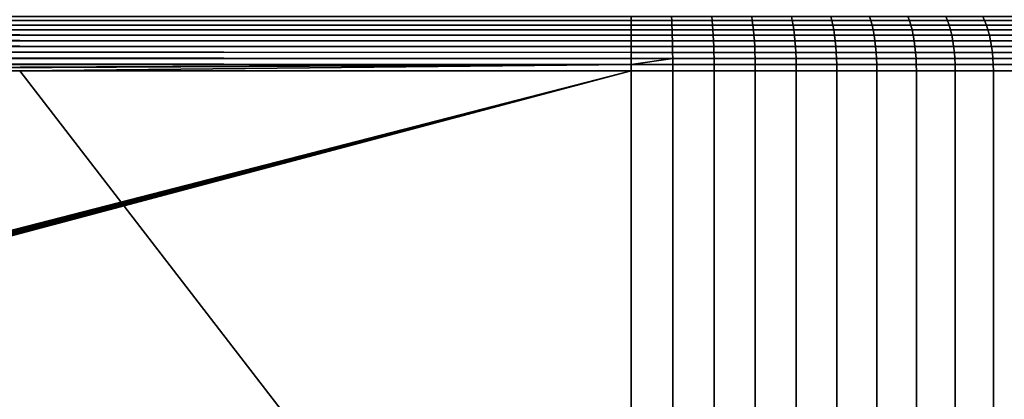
# Model space of a CAD drawing. Header units: metres. Extents: x -109 to 109, y -342 to 66.
# Tile 191 of 256: x 62 to 85, y -18 to -9. Entities that reach past the tile are written whole.
import ezdxf

# ---------------------------------------------------------------- set-up
doc = ezdxf.new("R2010")
doc.units = ezdxf.units.M
doc.layers.add('solid_K_24_62_16_000B91', color=7, linetype='CONTINUOUS')

msp = doc.modelspace()

# ---------------------------------------------------------------- linework, layer by layer
at = {"layer": 'solid_K_24_62_16_000B91'}
for points in [[(37.164867, -9.45208, 21), (76.5, -29.377958, 21), (38.398052, -8.426518, 21), (37.502522, -8.008116, 21)], [(39.312664, -8.803828, 21), (38.398052, -8.426518, 21), (76.5, -29.377958, 21)], [(40.243591, -9.138782, 21), (39.312664, -8.803828, 21), (76.5, -29.377958, 21)], [(76.5, -9.033872, -20.492712), (47.042538, -9.025903, -20.484564), (47.042538, -8.932961, -20.380692), (76.5, -8.933437, -20.381271)], [(47.042728, -8.932965, 20.380697), (47.042728, -9.033246, 20.492077), (76.5, -9.033872, 20.492712), (76.5, -8.933437, 20.381271)], [(77.475082, -9.033872, -20.469501), (76.5, -9.033872, -20.492712), (76.5, -8.933437, -20.381271), (77.46978, -8.933437, -20.358185)], [(76.5, -9.033872, 20.492712), (77.475082, -9.033872, 20.469501), (77.46978, -8.933437, 20.358185), (76.5, -8.933437, 20.381271)], [(78.44796, -9.033872, -20.39992), (77.475082, -9.033872, -20.469501), (77.46978, -8.933437, -20.358185), (78.437363, -8.933437, -20.288982)], [(77.475082, -9.033872, 20.469501), (78.44796, -9.033872, 20.39992), (78.437363, -8.933437, 20.288982), (77.46978, -8.933437, 20.358185)], [(79.41642, -9.033872, -20.284126), (78.44796, -9.033872, -20.39992), (78.437363, -8.933437, -20.288982), (79.400558, -8.933437, -20.173819)], [(78.44796, -9.033872, 20.39992), (79.41642, -9.033872, 20.284126), (79.400558, -8.933437, 20.173819), (78.437363, -8.933437, 20.288982)], [(80.378273, -9.033872, -20.122381), (79.41642, -9.033872, -20.284126), (79.400558, -8.933437, -20.173819), (80.357178, -8.933437, -20.012955)], [(79.41642, -9.033872, 20.284126), (80.378273, -9.033872, 20.122381), (80.357178, -8.933437, 20.012955), (79.400558, -8.933437, 20.173819)], [(81.331337, -9.033872, -19.915054), (80.378273, -9.033872, -20.122381), (80.357178, -8.933437, -20.012955), (81.305069, -8.933437, -19.806755)], [(80.378273, -9.033872, 20.122381), (81.331337, -9.033872, 19.915054), (81.305069, -8.933437, 19.806755), (80.357178, -8.933437, 20.012955)], [(82.27346, -9.033872, -19.662613), (81.331337, -9.033872, -19.915054), (81.305069, -8.933437, -19.806755), (82.242065, -8.933437, -19.555685)], [(81.331337, -9.033872, 19.915054), (82.27346, -9.033872, 19.662613), (82.242065, -8.933437, 19.555685), (81.305069, -8.933437, 19.806755)], [(83.202507, -9.033872, -19.365629), (82.27346, -9.033872, -19.662613), (82.242065, -8.933437, -19.555685), (83.166061, -8.933437, -19.260317)], [(82.27346, -9.033872, 19.662613), (83.202507, -9.033872, 19.365629), (83.166061, -8.933437, 19.260317), (82.242065, -8.933437, 19.555685)], [(84.116371, -9.033872, -19.024776), (83.202507, -9.033872, -19.365629), (83.166061, -8.933437, -19.260317), (84.074951, -8.933437, -18.921318)], [(83.202507, -9.033872, 19.365629), (84.116371, -9.033872, 19.024776), (84.074951, -8.933437, 18.921318), (83.166061, -8.933437, 19.260317)], [(85.012978, -9.033872, -18.640827), (84.116371, -9.033872, -19.024776), (84.074951, -8.933437, -18.921318), (84.966682, -8.933437, -18.539455)], [(84.116371, -9.033872, 19.024776), (85.012978, -9.033872, 18.640827), (84.966682, -8.933437, 18.539455), (84.074951, -8.933437, 18.921318)], [(85.890305, -9.033872, -18.214649), (85.012978, -9.033872, -18.640827), (84.966682, -8.933437, -18.539455), (85.839241, -8.933437, -18.115597)], [(85.012978, -9.033872, 18.640827), (85.890305, -9.033872, 18.214649), (85.839241, -8.933437, 18.115597), (84.966682, -8.933437, 18.539455)], [(41.18895, -9.430584, 21), (40.243591, -9.138782, 21), (76.5, -29.377958, 21)], [(76.5, -9.033872, -20.492712), (47.042538, -9.03324, -20.492069), (47.042538, -9.025903, -20.484564)], [(76.5, -9.14374, -20.594864), (47.042538, -9.133851, -20.586388), (47.042538, -9.03324, -20.492069), (76.5, -9.033872, -20.492712)], [(76.5, -9.14374, -20.594864), (47.042538, -9.142941, -20.594183), (47.042538, -9.133851, -20.586388)], [(76.5, -9.262186, -20.686934), (47.042538, -9.250268, -20.678408), (47.042538, -9.142941, -20.594183), (76.5, -9.14374, -20.594864)], [(76.5, -9.262186, -20.686934), (47.042538, -9.261208, -20.686239), (47.042538, -9.250268, -20.678408)], [(47.042728, -9.033246, 20.492077), (47.042728, -9.142947, 20.594189), (76.5, -9.14374, 20.594864), (76.5, -9.033872, 20.492712)], [(47.042728, -9.142947, 20.594189), (47.042728, -9.261215, 20.686245), (76.5, -9.262186, 20.686934), (76.5, -9.14374, 20.594864)], [(77.479942, -9.14374, -20.571537), (76.5, -9.14374, -20.594864), (76.5, -9.033872, -20.492712), (77.475082, -9.033872, -20.469501)], [(76.5, -9.14374, 20.594864), (77.479942, -9.14374, 20.571537), (77.475082, -9.033872, 20.469501), (76.5, -9.033872, 20.492712)], [(77.484322, -9.262186, -20.663502), (76.5, -9.262186, -20.686934), (76.5, -9.14374, -20.594864), (77.479942, -9.14374, -20.571537)], [(76.5, -9.262186, 20.686934), (77.484322, -9.262186, 20.663502), (77.479942, -9.14374, 20.571537), (76.5, -9.14374, 20.594864)], [(78.457664, -9.14374, -20.50161), (77.479942, -9.14374, -20.571537), (77.475082, -9.033872, -20.469501), (78.44796, -9.033872, -20.39992)], [(77.479942, -9.14374, 20.571537), (78.457664, -9.14374, 20.50161), (78.44796, -9.033872, 20.39992), (77.475082, -9.033872, 20.469501)], [(78.466415, -9.262186, -20.593262), (77.484322, -9.262186, -20.663502), (77.479942, -9.14374, -20.571537), (78.457664, -9.14374, -20.50161)], [(77.484322, -9.262186, 20.663502), (78.466415, -9.262186, 20.593262), (78.457664, -9.14374, 20.50161), (77.479942, -9.14374, 20.571537)], [(79.430954, -9.14374, -20.385239), (78.457664, -9.14374, -20.50161), (78.44796, -9.033872, -20.39992), (79.41642, -9.033872, -20.284126)], [(78.457664, -9.14374, 20.50161), (79.430954, -9.14374, 20.385239), (79.41642, -9.033872, 20.284126), (78.44796, -9.033872, 20.39992)], [(79.444061, -9.262186, -20.47637), (78.466415, -9.262186, -20.593262), (78.457664, -9.14374, -20.50161), (79.430954, -9.14374, -20.385239)], [(78.466415, -9.262186, 20.593262), (79.444061, -9.262186, 20.47637), (79.430954, -9.14374, 20.385239), (78.457664, -9.14374, 20.50161)], [(80.397606, -9.14374, -20.222689), (79.430954, -9.14374, -20.385239), (79.41642, -9.033872, -20.284126), (80.378273, -9.033872, -20.122381)], [(79.430954, -9.14374, 20.385239), (80.397606, -9.14374, 20.222689), (80.378273, -9.033872, 20.122381), (79.41642, -9.033872, 20.284126)], [(80.415031, -9.262186, -20.313093), (79.444061, -9.262186, -20.47637), (79.430954, -9.14374, -20.385239), (80.397606, -9.14374, -20.222689)], [(79.444061, -9.262186, 20.47637), (80.415031, -9.262186, 20.313093), (80.397606, -9.14374, 20.222689), (79.430954, -9.14374, 20.385239)], [(81.355423, -9.14374, -20.014328), (80.397606, -9.14374, -20.222689), (80.378273, -9.033872, -20.122381), (81.331337, -9.033872, -19.915054)], [(80.397606, -9.14374, 20.222689), (81.355423, -9.14374, 20.014328), (81.331337, -9.033872, 19.915054), (80.378273, -9.033872, 20.122381)], [(81.377129, -9.262186, -20.103802), (80.415031, -9.262186, -20.313093), (80.397606, -9.14374, -20.222689), (81.355423, -9.14374, -20.014328)], [(80.415031, -9.262186, 20.313093), (81.377129, -9.262186, 20.103802), (81.355423, -9.14374, 20.014328), (80.397606, -9.14374, 20.222689)], [(82.302246, -9.14374, -19.760628), (81.355423, -9.14374, -20.014328), (81.331337, -9.033872, -19.915054), (82.27346, -9.033872, -19.662613)], [(81.355423, -9.14374, 20.014328), (82.302246, -9.14374, 19.760628), (82.27346, -9.033872, 19.662613), (81.331337, -9.033872, 19.915054)], [(82.328186, -9.262186, -19.848967), (81.377129, -9.262186, -20.103802), (81.355423, -9.14374, -20.014328), (82.302246, -9.14374, -19.760628)], [(81.377129, -9.262186, 20.103802), (82.328186, -9.262186, 19.848967), (82.302246, -9.14374, 19.760628), (81.355423, -9.14374, 20.014328)], [(83.235924, -9.14374, -19.462164), (82.302246, -9.14374, -19.760628), (82.27346, -9.033872, -19.662613), (83.202507, -9.033872, -19.365629)], [(82.302246, -9.14374, 19.760628), (83.235924, -9.14374, 19.462164), (83.202507, -9.033872, 19.365629), (82.27346, -9.033872, 19.662613)], [(83.266037, -9.262186, -19.54917), (82.328186, -9.262186, -19.848967), (82.302246, -9.14374, -19.760628), (83.235924, -9.14374, -19.462164)], [(82.328186, -9.262186, 19.848967), (83.266037, -9.262186, 19.54917), (83.235924, -9.14374, 19.462164), (82.302246, -9.14374, 19.760628)], [(84.154335, -9.14374, -19.119612), (83.235924, -9.14374, -19.462164), (83.202507, -9.033872, -19.365629), (84.116371, -9.033872, -19.024776)], [(83.235924, -9.14374, 19.462164), (84.154335, -9.14374, 19.119612), (84.116371, -9.033872, 19.024776), (83.202507, -9.033872, 19.365629)], [(84.188553, -9.262186, -19.205086), (83.266037, -9.262186, -19.54917), (83.235924, -9.14374, -19.462164), (84.154335, -9.14374, -19.119612)], [(83.266037, -9.262186, 19.54917), (84.188553, -9.262186, 19.205086), (84.154335, -9.14374, 19.119612), (83.235924, -9.14374, 19.462164)], [(85.055412, -9.14374, -18.733747), (84.154335, -9.14374, -19.119612), (84.116371, -9.033872, -19.024776), (85.012978, -9.033872, -18.640827)], [(84.154335, -9.14374, 19.119612), (85.055412, -9.14374, 18.733747), (85.012978, -9.033872, 18.640827), (84.116371, -9.033872, 19.024776)], [(85.093666, -9.262186, -18.817497), (84.188553, -9.262186, -19.205086), (84.154335, -9.14374, -19.119612), (85.055412, -9.14374, -18.733747)], [(84.188553, -9.262186, 19.205086), (85.093666, -9.262186, 18.817497), (85.055412, -9.14374, 18.733747), (84.154335, -9.14374, 19.119612)], [(85.937111, -9.14374, -18.305447), (85.055412, -9.14374, -18.733747), (85.012978, -9.033872, -18.640827), (85.890305, -9.033872, -18.214649)], [(85.055412, -9.14374, 18.733747), (85.937111, -9.14374, 18.305447), (85.890305, -9.033872, 18.214649), (85.012978, -9.033872, 18.640827)], [(85.979301, -9.262186, -18.38728), (85.093666, -9.262186, -18.817497), (85.055412, -9.14374, -18.733747), (85.937111, -9.14374, -18.305447)], [(85.093666, -9.262186, 18.817497), (85.979301, -9.262186, 18.38728), (85.937111, -9.14374, 18.305447), (85.055412, -9.14374, 18.733747)], [(37.164867, -9.45208, 21), (37.139645, -9.550702, 21), (76.5, -29.377958, 21)], [(42.146793, -9.6786, 21), (41.18895, -9.430584, 21), (76.5, -29.377958, 21)], [(76.5, -9.388288, -20.768202), (47.042538, -9.374267, -20.759928), (47.042538, -9.261208, -20.686239), (76.5, -9.262186, -20.686934)], [(76.5, -9.388288, -20.768202), (47.042538, -9.387123, -20.767521), (47.042538, -9.374267, -20.759928)], [(76.5, -9.521065, -20.838036), (47.042538, -9.504902, -20.830322), (47.042538, -9.387123, -20.767521), (76.5, -9.388288, -20.768202)], [(47.042728, -9.261215, 20.686245), (47.042728, -9.387131, 20.767525), (76.5, -9.388288, 20.768202), (76.5, -9.262186, 20.686934)], [(47.042728, -9.387131, 20.767525), (47.042728, -9.519716, 20.8374), (76.5, -9.521065, 20.838036), (76.5, -9.388288, 20.768202)], [(77.48819, -9.388288, -20.744678), (76.5, -9.388288, -20.768202), (76.5, -9.262186, -20.686934), (77.484322, -9.262186, -20.663502)], [(76.5, -9.388288, 20.768202), (77.48819, -9.388288, 20.744678), (77.484322, -9.262186, 20.663502), (76.5, -9.262186, 20.686934)], [(77.491516, -9.521065, -20.814434), (76.5, -9.521065, -20.838036), (76.5, -9.388288, -20.768202), (77.48819, -9.388288, -20.744678)], [(76.5, -9.521065, 20.838036), (77.491516, -9.521065, 20.814434), (77.48819, -9.388288, 20.744678), (76.5, -9.388288, 20.768202)], [(78.474144, -9.388288, -20.674162), (77.48819, -9.388288, -20.744678), (77.484322, -9.262186, -20.663502), (78.466415, -9.262186, -20.593262)], [(77.48819, -9.388288, 20.744678), (78.474144, -9.388288, 20.674162), (78.466415, -9.262186, 20.593262), (77.484322, -9.262186, 20.663502)], [(78.480782, -9.521065, -20.743679), (77.491516, -9.521065, -20.814434), (77.48819, -9.388288, -20.744678), (78.474144, -9.388288, -20.674162)], [(77.491516, -9.521065, 20.814434), (78.480782, -9.521065, 20.743679), (78.474144, -9.388288, 20.674162), (77.48819, -9.388288, 20.744678)], [(79.45562, -9.388288, -20.55681), (78.474144, -9.388288, -20.674162), (78.466415, -9.262186, -20.593262), (79.444061, -9.262186, -20.47637)], [(78.474144, -9.388288, 20.674162), (79.45562, -9.388288, 20.55681), (79.444061, -9.262186, 20.47637), (78.466415, -9.262186, 20.593262)], [(79.465561, -9.521065, -20.625935), (78.480782, -9.521065, -20.743679), (78.474144, -9.388288, -20.674162), (79.45562, -9.388288, -20.55681)], [(78.480782, -9.521065, 20.743679), (79.465561, -9.521065, 20.625935), (79.45562, -9.388288, 20.55681), (78.474144, -9.388288, 20.674162)], [(80.430405, -9.388288, -20.392893), (79.45562, -9.388288, -20.55681), (79.444061, -9.262186, -20.47637), (80.415031, -9.262186, -20.313093)], [(79.45562, -9.388288, 20.55681), (80.430405, -9.388288, 20.392893), (80.415031, -9.262186, 20.313093), (79.444061, -9.262186, 20.47637)], [(80.443626, -9.521065, -20.461466), (79.465561, -9.521065, -20.625935), (79.45562, -9.388288, -20.55681), (80.430405, -9.388288, -20.392893)], [(79.465561, -9.521065, 20.625935), (80.443626, -9.521065, 20.461466), (80.430405, -9.388288, 20.392893), (79.45562, -9.388288, 20.55681)], [(81.396286, -9.388288, -20.182779), (80.430405, -9.388288, -20.392893), (80.415031, -9.262186, -20.313093), (81.377129, -9.262186, -20.103802)], [(80.430405, -9.388288, 20.392893), (81.396286, -9.388288, 20.182779), (81.377129, -9.262186, 20.103802), (80.415031, -9.262186, 20.313093)], [(81.41275, -9.521065, -20.250645), (80.443626, -9.521065, -20.461466), (80.430405, -9.388288, -20.392893), (81.396286, -9.388288, -20.182779)], [(80.443626, -9.521065, 20.461466), (81.41275, -9.521065, 20.250645), (81.396286, -9.388288, 20.182779), (80.430405, -9.388288, 20.392893)], [(82.351082, -9.388288, -19.926943), (81.396286, -9.388288, -20.182779), (81.377129, -9.262186, -20.103802), (82.328186, -9.262186, -19.848967)], [(81.396286, -9.388288, 20.182779), (82.351082, -9.388288, 19.926943), (82.328186, -9.262186, 19.848967), (81.377129, -9.262186, 20.103802)], [(82.37075, -9.521065, -19.99395), (81.41275, -9.521065, -20.250645), (81.396286, -9.388288, -20.182779), (82.351082, -9.388288, -19.926943)], [(81.41275, -9.521065, 20.250645), (82.37075, -9.521065, 19.99395), (82.351082, -9.388288, 19.926943), (81.396286, -9.388288, 20.182779)], [(83.29261, -9.388288, -19.625967), (82.351082, -9.388288, -19.926943), (82.328186, -9.262186, -19.848967), (83.266037, -9.262186, -19.54917)], [(82.351082, -9.388288, 19.926943), (83.29261, -9.388288, 19.625967), (83.266037, -9.262186, 19.54917), (82.328186, -9.262186, 19.848967)], [(83.315453, -9.521065, -19.691961), (82.37075, -9.521065, -19.99395), (82.351082, -9.388288, -19.926943), (83.29261, -9.388288, -19.625967)], [(82.37075, -9.521065, 19.99395), (83.315453, -9.521065, 19.691961), (83.29261, -9.388288, 19.625967), (82.351082, -9.388288, 19.926943)], [(84.218758, -9.388288, -19.280533), (83.29261, -9.388288, -19.625967), (83.266037, -9.262186, -19.54917), (84.188553, -9.262186, -19.205086)], [(83.29261, -9.388288, 19.625967), (84.218758, -9.388288, 19.280533), (84.188553, -9.262186, 19.205086), (83.266037, -9.262186, 19.54917)], [(84.244713, -9.521065, -19.345364), (83.315453, -9.521065, -19.691961), (83.29261, -9.388288, -19.625967), (84.218758, -9.388288, -19.280533)], [(83.315453, -9.521065, 19.691961), (84.244713, -9.521065, 19.345364), (84.218758, -9.388288, 19.280533), (83.29261, -9.388288, 19.625967)], [(85.127426, -9.388288, -18.89142), (84.218758, -9.388288, -19.280533), (84.188553, -9.262186, -19.205086), (85.093666, -9.262186, -18.817497)], [(84.218758, -9.388288, 19.280533), (85.127426, -9.388288, 18.89142), (85.093666, -9.262186, 18.817497), (84.188553, -9.262186, 19.205086)], [(85.156433, -9.521065, -18.954945), (84.244713, -9.521065, -19.345364), (84.218758, -9.388288, -19.280533), (85.127426, -9.388288, -18.89142)], [(84.244713, -9.521065, 19.345364), (85.156433, -9.521065, 18.954945), (85.127426, -9.388288, 18.89142), (84.218758, -9.388288, 19.280533)], [(86.016541, -9.388288, -18.459515), (85.127426, -9.388288, -18.89142), (85.093666, -9.262186, -18.817497), (85.979301, -9.262186, -18.38728)], [(85.127426, -9.388288, 18.89142), (86.016541, -9.388288, 18.459515), (85.979301, -9.262186, 18.38728), (85.093666, -9.262186, 18.817497)], [(86.048538, -9.521065, -18.521585), (85.156433, -9.521065, -18.954945), (85.127426, -9.388288, -18.89142), (86.016541, -9.388288, -18.459515)], [(85.156433, -9.521065, 18.954945), (86.048538, -9.521065, 18.521585), (86.016541, -9.388288, 18.459515), (85.127426, -9.388288, 18.89142)], [(37.139645, -9.550702, 21), (36.739819, -10.988846, 21), (76.5, -29.377958, 21)], [(43.115143, -9.882295, 21), (42.146793, -9.6786, 21), (76.5, -29.377958, 21)], [(76.5, -9.521065, -20.838036), (47.042538, -9.519708, -20.837397), (47.042538, -9.504902, -20.830322)], [(76.5, -9.65948, -20.895893), (47.042538, -9.641178, -20.889055), (47.042538, -9.519708, -20.837397), (76.5, -9.521065, -20.838036)], [(76.5, -9.65948, -20.895893), (47.042538, -9.657931, -20.895323), (47.042538, -9.641178, -20.889055)], [(76.5, -9.802457, -20.94132), (47.042538, -9.782058, -20.93568), (47.042538, -9.657931, -20.895323), (76.5, -9.65948, -20.895893)], [(47.042728, -9.519716, 20.8374), (47.042728, -9.657941, 20.895327), (76.5, -9.65948, 20.895893), (76.5, -9.521065, 20.838036)], [(47.042728, -9.657941, 20.895327), (47.042728, -9.80073, 20.940853), (76.5, -9.802457, 20.94132), (76.5, -9.65948, 20.895893)], [(76.5, -9.521065, -20.838036), (77.491516, -9.521065, -20.814434), (77.49427, -9.65948, -20.872225), (76.5, -9.65948, -20.895893)], [(76.5, -9.65948, 20.895893), (77.49427, -9.65948, 20.872225), (77.491516, -9.521065, 20.814434), (76.5, -9.521065, 20.838036)], [(76.5, -9.65948, -20.895893), (77.49427, -9.65948, -20.872225), (77.496429, -9.802457, -20.917601), (76.5, -9.802457, -20.94132)], [(76.5, -9.802457, 20.94132), (77.496429, -9.802457, 20.917601), (77.49427, -9.65948, 20.872225), (76.5, -9.65948, 20.895893)], [(78.486282, -9.65948, -20.801273), (77.49427, -9.65948, -20.872225), (77.491516, -9.521065, -20.814434), (78.480782, -9.521065, -20.743679)], [(77.49427, -9.65948, 20.872225), (78.486282, -9.65948, 20.801273), (78.480782, -9.521065, 20.743679), (77.491516, -9.521065, 20.814434)], [(78.490601, -9.802457, -20.846497), (77.496429, -9.802457, -20.917601), (77.49427, -9.65948, -20.872225), (78.486282, -9.65948, -20.801273)], [(77.496429, -9.802457, 20.917601), (78.490601, -9.802457, 20.846497), (78.486282, -9.65948, 20.801273), (77.49427, -9.65948, 20.872225)], [(79.473793, -9.65948, -20.683203), (78.486282, -9.65948, -20.801273), (78.480782, -9.521065, -20.743679), (79.465561, -9.521065, -20.625935)], [(78.486282, -9.65948, 20.801273), (79.473793, -9.65948, 20.683203), (79.465561, -9.521065, 20.625935), (78.480782, -9.521065, 20.743679)], [(79.480263, -9.802457, -20.728168), (78.490601, -9.802457, -20.846497), (78.486282, -9.65948, -20.801273), (79.473793, -9.65948, -20.683203)], [(78.490601, -9.802457, 20.846497), (79.480263, -9.802457, 20.728168), (79.473793, -9.65948, 20.683203), (78.486282, -9.65948, 20.801273)], [(80.454575, -9.65948, -20.518276), (79.473793, -9.65948, -20.683203), (79.465561, -9.521065, -20.625935), (80.443626, -9.521065, -20.461466)], [(79.473793, -9.65948, 20.683203), (80.454575, -9.65948, 20.518276), (80.443626, -9.521065, 20.461466), (79.465561, -9.521065, 20.625935)], [(80.463173, -9.802457, -20.562883), (79.480263, -9.802457, -20.728168), (79.473793, -9.65948, -20.683203), (80.454575, -9.65948, -20.518276)], [(79.480263, -9.802457, 20.728168), (80.463173, -9.802457, 20.562883), (80.454575, -9.65948, 20.518276), (79.473793, -9.65948, 20.683203)], [(81.426392, -9.65948, -20.30687), (80.454575, -9.65948, -20.518276), (80.443626, -9.521065, -20.461466), (81.41275, -9.521065, -20.250645)], [(80.454575, -9.65948, 20.518276), (81.426392, -9.65948, 20.30687), (81.41275, -9.521065, 20.250645), (80.443626, -9.521065, 20.461466)], [(81.437103, -9.802457, -20.351017), (80.463173, -9.802457, -20.562883), (80.454575, -9.65948, -20.518276), (81.426392, -9.65948, -20.30687)], [(80.463173, -9.802457, 20.562883), (81.437103, -9.802457, 20.351017), (81.426392, -9.65948, 20.30687), (80.454575, -9.65948, 20.518276)], [(82.387054, -9.65948, -20.049461), (81.426392, -9.65948, -20.30687), (81.41275, -9.521065, -20.250645), (82.37075, -9.521065, -19.99395)], [(81.426392, -9.65948, 20.30687), (82.387054, -9.65948, 20.049461), (82.37075, -9.521065, 19.99395), (81.41275, -9.521065, 20.250645)], [(82.399849, -9.802457, -20.09305), (81.437103, -9.802457, -20.351017), (81.426392, -9.65948, -20.30687), (82.387054, -9.65948, -20.049461)], [(81.437103, -9.802457, 20.351017), (82.399849, -9.802457, 20.09305), (82.387054, -9.65948, 20.049461), (81.426392, -9.65948, 20.30687)], [(83.334373, -9.65948, -19.746635), (82.387054, -9.65948, -20.049461), (82.37075, -9.521065, -19.99395), (83.315453, -9.521065, -19.691961)], [(82.387054, -9.65948, 20.049461), (83.334373, -9.65948, 19.746635), (83.315453, -9.521065, 19.691961), (82.37075, -9.521065, 19.99395)], [(83.349236, -9.802457, -19.789566), (82.399849, -9.802457, -20.09305), (82.387054, -9.65948, -20.049461), (83.334373, -9.65948, -19.746635)], [(82.399849, -9.802457, 20.09305), (83.349236, -9.802457, 19.789566), (83.334373, -9.65948, 19.746635), (82.387054, -9.65948, 20.049461)], [(84.26622, -9.65948, -19.399076), (83.334373, -9.65948, -19.746635), (83.315453, -9.521065, -19.691961), (84.244713, -9.521065, -19.345364)], [(83.334373, -9.65948, 19.746635), (84.26622, -9.65948, 19.399076), (84.244713, -9.521065, 19.345364), (83.315453, -9.521065, 19.691961)], [(84.283104, -9.802457, -19.44125), (83.349236, -9.802457, -19.789566), (83.334373, -9.65948, -19.746635), (84.26622, -9.65948, -19.399076)], [(83.349236, -9.802457, 19.789566), (84.283104, -9.802457, 19.44125), (84.26622, -9.65948, 19.399076), (83.334373, -9.65948, 19.746635)], [(85.180466, -9.65948, -19.007572), (84.26622, -9.65948, -19.399076), (84.244713, -9.521065, -19.345364), (85.156433, -9.521065, -18.954945)], [(84.26622, -9.65948, 19.399076), (85.180466, -9.65948, 19.007572), (85.156433, -9.521065, 18.954945), (84.244713, -9.521065, 19.345364)], [(85.199341, -9.802457, -19.048895), (84.283104, -9.802457, -19.44125), (84.26622, -9.65948, -19.399076), (85.180466, -9.65948, -19.007572)], [(84.283104, -9.802457, 19.44125), (85.199341, -9.802457, 19.048895), (85.180466, -9.65948, 19.007572), (84.26622, -9.65948, 19.399076)], [(86.07505, -9.65948, -18.573009), (85.180466, -9.65948, -19.007572), (85.156433, -9.521065, -18.954945), (86.048538, -9.521065, -18.521585)], [(85.180466, -9.65948, 19.007572), (86.07505, -9.65948, 18.573009), (86.048538, -9.521065, 18.521585), (85.156433, -9.521065, 18.954945)], [(86.095871, -9.802457, -18.613388), (85.199341, -9.802457, -19.048895), (85.180466, -9.65948, -19.007572), (86.07505, -9.65948, -18.573009)], [(85.199341, -9.802457, 19.048895), (86.095871, -9.802457, 18.613388), (86.07505, -9.65948, 18.573009), (85.180466, -9.65948, 19.007572)], [(44.092014, -10.041118, 21), (43.115143, -9.882295, 21), (76.5, -29.377958, 21)], [(76.5, -9.802457, -20.94132), (47.042538, -9.80072, -20.940851), (47.042538, -9.782058, -20.93568)], [(76.5, -9.948883, -20.973967), (47.042538, -9.926466, -20.969843), (47.042538, -9.80072, -20.940851), (76.5, -9.802457, -20.94132)], [(76.5, -9.948883, -20.973967), (47.042538, -9.946963, -20.973627), (47.042538, -9.926466, -20.969843)], [(76.5, -10.095526, -20.993393), (47.042538, -10.073304, -20.991282), (47.042538, -9.946963, -20.973627), (76.5, -9.948883, -20.973967)], [(47.042728, -9.80073, 20.940853), (47.042728, -9.946973, 20.973627), (76.5, -9.948883, 20.973967), (76.5, -9.802457, 20.94132)], [(47.042728, -9.946973, 20.973627), (47.042728, -10.095535, 20.993395), (76.5, -10.095526, 20.993393), (76.5, -9.948883, 20.973967)], [(76.5, -9.802457, -20.94132), (77.496429, -9.802457, -20.917601), (77.497978, -9.948883, -20.950211), (76.5, -9.948883, -20.973967)], [(76.5, -9.948883, 20.973967), (77.497978, -9.948883, 20.950211), (77.496429, -9.802457, 20.917601), (76.5, -9.802457, 20.94132)], [(77.498917, -10.097616, -20.969799), (76.5, -10.097616, -20.993578), (76.5, -10.095526, -20.993393), (77.497978, -9.948883, -20.950211)], [(77.497978, -9.948883, -20.950211), (76.5, -10.095526, -20.993393), (76.5, -9.948883, -20.973967)], [(76.5, -10.095526, 20.993393), (77.498917, -10.097616, 20.969799), (77.497978, -9.948883, 20.950211), (76.5, -9.948883, 20.973967)], [(78.493706, -9.948883, -20.878996), (77.497978, -9.948883, -20.950211), (77.496429, -9.802457, -20.917601), (78.490601, -9.802457, -20.846497)], [(77.497978, -9.948883, 20.950211), (78.493706, -9.948883, 20.878996), (78.490601, -9.802457, 20.846497), (77.496429, -9.802457, 20.917601)], [(78.495567, -10.097616, -20.898518), (77.498917, -10.097616, -20.969799), (77.497978, -9.948883, -20.950211), (78.493706, -9.948883, -20.878996)], [(77.498917, -10.097616, 20.969799), (78.495567, -10.097616, 20.898518), (78.493706, -9.948883, 20.878996), (77.497978, -9.948883, 20.950211)], [(79.484909, -9.948883, -20.760483), (78.493706, -9.948883, -20.878996), (78.490601, -9.802457, -20.846497), (79.480263, -9.802457, -20.728168)], [(78.493706, -9.948883, 20.878996), (79.484909, -9.948883, 20.760483), (79.480263, -9.802457, 20.728168), (78.490601, -9.802457, 20.846497)], [(79.487694, -10.097616, -20.779894), (78.495567, -10.097616, -20.898518), (78.493706, -9.948883, -20.878996), (79.484909, -9.948883, -20.760483)], [(78.495567, -10.097616, 20.898518), (79.487694, -10.097616, 20.779894), (79.484909, -9.948883, 20.760483), (78.493706, -9.948883, 20.878996)], [(80.469353, -9.948883, -20.59494), (79.484909, -9.948883, -20.760483), (79.480263, -9.802457, -20.728168), (80.463173, -9.802457, -20.562883)], [(79.484909, -9.948883, 20.760483), (80.469353, -9.948883, 20.59494), (80.463173, -9.802457, 20.562883), (79.480263, -9.802457, 20.728168)], [(80.473061, -10.097616, -20.614197), (79.487694, -10.097616, -20.779894), (79.484909, -9.948883, -20.760483), (80.469353, -9.948883, -20.59494)], [(79.487694, -10.097616, 20.779894), (80.473061, -10.097616, 20.614197), (80.469353, -9.948883, 20.59494), (79.484909, -9.948883, 20.760483)], [(81.444801, -9.948883, -20.382744), (80.469353, -9.948883, -20.59494), (80.463173, -9.802457, -20.562883), (81.437103, -9.802457, -20.351017)], [(80.469353, -9.948883, 20.59494), (81.444801, -9.948883, 20.382744), (81.437103, -9.802457, 20.351017), (80.463173, -9.802457, 20.562883)], [(81.449425, -10.097616, -20.401802), (80.473061, -10.097616, -20.614197), (80.469353, -9.948883, -20.59494), (81.444801, -9.948883, -20.382744)], [(80.473061, -10.097616, 20.614197), (81.449425, -10.097616, 20.401802), (81.444801, -9.948883, 20.382744), (80.469353, -9.948883, 20.59494)], [(82.40905, -9.948883, -20.124374), (81.444801, -9.948883, -20.382744), (81.437103, -9.802457, -20.351017), (82.399849, -9.802457, -20.09305)], [(81.444801, -9.948883, 20.382744), (82.40905, -9.948883, 20.124374), (82.399849, -9.802457, 20.09305), (81.437103, -9.802457, 20.351017)], [(82.414574, -10.097616, -20.14319), (81.449425, -10.097616, -20.401802), (81.444801, -9.948883, -20.382744), (82.40905, -9.948883, -20.124374)], [(81.449425, -10.097616, 20.401802), (82.414574, -10.097616, 20.14319), (82.40905, -9.948883, 20.124374), (81.444801, -9.948883, 20.382744)], [(83.359909, -9.948883, -19.820415), (82.40905, -9.948883, -20.124374), (82.399849, -9.802457, -20.09305), (83.349236, -9.802457, -19.789566)], [(82.40905, -9.948883, 20.124374), (83.359909, -9.948883, 19.820415), (83.349236, -9.802457, 19.789566), (82.399849, -9.802457, 20.09305)], [(83.366325, -10.097616, -19.838947), (82.414574, -10.097616, -20.14319), (82.40905, -9.948883, -20.124374), (83.359909, -9.948883, -19.820415)], [(82.414574, -10.097616, 20.14319), (83.366325, -10.097616, 19.838947), (83.359909, -9.948883, 19.820415), (82.40905, -9.948883, 20.124374)], [(84.295235, -9.948883, -19.471558), (83.359909, -9.948883, -19.820415), (83.349236, -9.802457, -19.789566), (84.283104, -9.802457, -19.44125)], [(83.359909, -9.948883, 19.820415), (84.295235, -9.948883, 19.471558), (84.283104, -9.802457, 19.44125), (83.349236, -9.802457, 19.789566)], [(84.302521, -10.097616, -19.489763), (83.366325, -10.097616, -19.838947), (83.359909, -9.948883, -19.820415), (84.295235, -9.948883, -19.471558)], [(83.366325, -10.097616, 19.838947), (84.302521, -10.097616, 19.489763), (84.295235, -9.948883, 19.471558), (83.359909, -9.948883, 19.820415)], [(85.212898, -9.948883, -19.078592), (84.295235, -9.948883, -19.471558), (84.283104, -9.802457, -19.44125), (85.199341, -9.802457, -19.048895)], [(84.295235, -9.948883, 19.471558), (85.212898, -9.948883, 19.078592), (85.199341, -9.802457, 19.048895), (84.283104, -9.802457, 19.44125)], [(85.221046, -10.097616, -19.09643), (84.302521, -10.097616, -19.489763), (84.295235, -9.948883, -19.471558), (85.212898, -9.948883, -19.078592)], [(84.302521, -10.097616, 19.489763), (85.221046, -10.097616, 19.09643), (85.212898, -9.948883, 19.078592), (84.295235, -9.948883, 19.471558)], [(86.110825, -9.948883, -18.642405), (85.212898, -9.948883, -19.078592), (85.199341, -9.802457, -19.048895), (86.095871, -9.802457, -18.613388)], [(85.212898, -9.948883, 19.078592), (86.110825, -9.948883, 18.642405), (86.095871, -9.802457, 18.613388), (85.199341, -9.802457, 19.048895)], [(86.119812, -10.097616, -18.659836), (85.221046, -10.097616, -19.09643), (85.212898, -9.948883, -19.078592), (86.110825, -9.948883, -18.642405)], [(85.221046, -10.097616, 19.09643), (86.119812, -10.097616, 18.659836), (86.110825, -9.948883, 18.642405), (85.212898, -9.948883, 19.078592)], [(44.102665, -10.042595, 21), (44.092014, -10.041118, 21), (76.5, -29.377958, 21)], [(45.075283, -10.154659, 21), (44.102665, -10.042595, 21), (76.5, -29.377958, 21)], [(45.084225, -10.15548, 21), (45.075283, -10.154659, 21), (76.5, -29.377958, 21)], [(46.062611, -10.222742, 21), (45.084225, -10.15548, 21), (76.5, -29.377958, 21)], [(76.5, -10.095526, -20.993393), (47.042538, -10.095526, -20.993393), (47.042538, -10.073304, -20.991282)], [(76.5, -10.095526, -20.993393), (76.5, -10.097616, -20.993578), (47.042538, -10.221453, -20.999834), (47.042538, -10.095526, -20.993393)], [(76.5, -10.097616, -20.993578), (76.5, -10.245251, -21), (47.042538, -10.245252, -21), (47.042538, -10.221453, -20.999834)], [(76.5, -10.095526, 20.993393), (47.042728, -10.095535, 20.993395), (47.042728, -10.245262, 21), (76.5, -10.097616, 20.993578)], [(76.5, -10.097616, 20.993578), (47.042728, -10.245262, 21), (61.771366, -10.24525, 21)], [(76.5, -10.097616, 20.993578), (61.771366, -10.24525, 21), (76.5, -10.245251, 21)], [(76.5, -10.095526, 20.993393), (76.5, -10.097616, 20.993578), (77.498917, -10.097616, 20.969799)], [(77.498917, -10.097616, 20.969799), (76.5, -10.097616, 20.993578), (76.5, -10.245251, 21), (77.499222, -10.245251, 20.976213)], [(76.5, -10.097616, -20.993578), (77.498917, -10.097616, -20.969799), (77.499222, -10.245251, -20.976213), (76.5, -10.245251, -21)], [(78.495567, -10.097616, 20.898518), (77.498917, -10.097616, 20.969799), (77.499222, -10.245251, 20.976213), (78.496178, -10.245251, 20.904911)], [(77.498917, -10.097616, -20.969799), (78.495567, -10.097616, -20.898518), (78.496178, -10.245251, -20.904911), (77.499222, -10.245251, -20.976213)], [(79.487694, -10.097616, 20.779894), (78.495567, -10.097616, 20.898518), (78.496178, -10.245251, 20.904911), (79.488609, -10.245251, 20.786251)], [(78.495567, -10.097616, -20.898518), (79.487694, -10.097616, -20.779894), (79.488609, -10.245251, -20.786251), (78.496178, -10.245251, -20.904911)], [(80.473061, -10.097616, 20.614197), (79.487694, -10.097616, 20.779894), (79.488609, -10.245251, 20.786251), (80.474274, -10.245251, 20.620504)], [(79.487694, -10.097616, -20.779894), (80.473061, -10.097616, -20.614197), (80.474274, -10.245251, -20.620504), (79.488609, -10.245251, -20.786251)], [(81.449425, -10.097616, 20.401802), (80.473061, -10.097616, 20.614197), (80.474274, -10.245251, 20.620504), (81.450935, -10.245251, 20.408045)], [(80.473061, -10.097616, -20.614197), (81.449425, -10.097616, -20.401802), (81.450935, -10.245251, -20.408045), (80.474274, -10.245251, -20.620504)], [(82.414574, -10.097616, 20.14319), (81.449425, -10.097616, 20.401802), (81.450935, -10.245251, 20.408045), (82.416374, -10.245251, 20.149355)], [(81.449425, -10.097616, -20.401802), (82.414574, -10.097616, -20.14319), (82.416374, -10.245251, -20.149355), (81.450935, -10.245251, -20.408045)], [(83.366325, -10.097616, 19.838947), (82.414574, -10.097616, 20.14319), (82.416374, -10.245251, 20.149355), (83.368423, -10.245251, 19.845018)], [(82.414574, -10.097616, -20.14319), (83.366325, -10.097616, -19.838947), (83.368423, -10.245251, -19.845018), (82.416374, -10.245251, -20.149355)], [(84.302521, -10.097616, 19.489763), (83.366325, -10.097616, 19.838947), (83.368423, -10.245251, 19.845018), (84.304909, -10.245251, 19.495729)], [(83.366325, -10.097616, -19.838947), (84.302521, -10.097616, -19.489763), (84.304909, -10.245251, -19.495729), (83.368423, -10.245251, -19.845018)], [(85.221046, -10.097616, 19.09643), (84.302521, -10.097616, 19.489763), (84.304909, -10.245251, 19.495729), (85.223709, -10.245251, 19.102274)], [(84.302521, -10.097616, -19.489763), (85.221046, -10.097616, -19.09643), (85.223709, -10.245251, -19.102274), (84.304909, -10.245251, -19.495729)], [(86.119812, -10.097616, 18.659836), (85.221046, -10.097616, 19.09643), (85.223709, -10.245251, 19.102274), (86.122757, -10.245251, 18.665546)], [(85.221046, -10.097616, -19.09643), (86.119812, -10.097616, -18.659836), (86.122757, -10.245251, -18.665546), (85.223709, -10.245251, -19.102274)], [(8.18279, -28.463768, -21), (76.5, -10.245251, -21), (76.5, -29.377958, -21), (7.558463, -28.635883, -21)], [(8.803016, -28.278105, -21), (76.5, -10.245251, -21), (8.18279, -28.463768, -21)], [(9.419072, -28.078913, -21), (76.5, -10.245251, -21), (8.803016, -28.278105, -21)], [(10.030446, -27.866367, -21), (76.5, -10.245251, -21), (9.419072, -28.078913, -21)], [(10.637092, -27.64049, -21), (76.5, -10.245251, -21), (10.030446, -27.866367, -21)], [(11.238592, -27.401428, -21), (76.5, -10.245251, -21), (10.637092, -27.64049, -21)], [(11.834843, -27.149233, -21), (76.5, -10.245251, -21), (11.238592, -27.401428, -21)], [(12.425408, -26.884073, -21), (76.5, -10.245251, -21), (11.834843, -27.149233, -21)], [(13.01011, -26.606041, -21), (76.5, -10.245251, -21), (12.425408, -26.884073, -21)], [(47.042538, -10.245252, -21), (76.5, -10.245251, -21), (13.01011, -26.606041, -21)], [(47.042728, -10.245262, 21), (46.062611, -10.222742, 21), (76.5, -29.377958, 21)], [(61.771366, -10.24525, 21), (47.042728, -10.245262, 21), (76.5, -29.377958, 21)], [(61.771366, -10.24525, 21), (76.5, -29.377958, 21), (76.5, -10.245251, 21)], [(76.5, -29.377958, 21), (77.499222, -29.377958, 20.976213), (77.499222, -10.245251, 20.976213), (76.5, -10.245251, 21)], [(77.499222, -29.377958, -20.976213), (76.5, -29.377958, -21), (76.5, -10.245251, -21), (77.499222, -10.245251, -20.976213)], [(77.499222, -29.377958, 20.976213), (78.496178, -29.377958, 20.904911), (78.496178, -10.245251, 20.904911), (77.499222, -10.245251, 20.976213)], [(78.496178, -29.377958, -20.904911), (77.499222, -29.377958, -20.976213), (77.499222, -10.245251, -20.976213), (78.496178, -10.245251, -20.904911)], [(78.496178, -29.377958, 20.904911), (79.488609, -29.377958, 20.786251), (79.488609, -10.245251, 20.786251), (78.496178, -10.245251, 20.904911)], [(79.488609, -29.377958, -20.786251), (78.496178, -29.377958, -20.904911), (78.496178, -10.245251, -20.904911), (79.488609, -10.245251, -20.786251)], [(79.488609, -29.377958, 20.786251), (80.474274, -29.377958, 20.620502), (80.474274, -10.245251, 20.620504), (79.488609, -10.245251, 20.786251)], [(80.474274, -29.377958, -20.620504), (79.488609, -29.377958, -20.786251), (79.488609, -10.245251, -20.786251), (80.474274, -10.245251, -20.620504)], [(80.474274, -29.377958, 20.620502), (81.450935, -29.377958, 20.408045), (81.450935, -10.245251, 20.408045), (80.474274, -10.245251, 20.620504)], [(81.450935, -29.377958, -20.408045), (80.474274, -29.377958, -20.620504), (80.474274, -10.245251, -20.620504), (81.450935, -10.245251, -20.408045)], [(81.450935, -29.377958, 20.408045), (82.416374, -29.377958, 20.149355), (82.416374, -10.245251, 20.149355), (81.450935, -10.245251, 20.408045)], [(82.416374, -29.377958, -20.149355), (81.450935, -29.377958, -20.408045), (81.450935, -10.245251, -20.408045), (82.416374, -10.245251, -20.149355)], [(82.416374, -29.377958, 20.149355), (83.368423, -29.377958, 19.845018), (83.368423, -10.245251, 19.845018), (82.416374, -10.245251, 20.149355)], [(83.368423, -29.377958, -19.845018), (82.416374, -29.377958, -20.149355), (82.416374, -10.245251, -20.149355), (83.368423, -10.245251, -19.845018)], [(83.368423, -29.377958, 19.845018), (84.304909, -29.377958, 19.495728), (84.304909, -10.245251, 19.495729), (83.368423, -10.245251, 19.845018)], [(84.304909, -29.377958, -19.495729), (83.368423, -29.377958, -19.845018), (83.368423, -10.245251, -19.845018), (84.304909, -10.245251, -19.495729)], [(84.304909, -29.377958, 19.495728), (85.223709, -29.377958, 19.102274), (85.223709, -10.245251, 19.102274), (84.304909, -10.245251, 19.495729)], [(85.223709, -29.377958, -19.102274), (84.304909, -29.377958, -19.495729), (84.304909, -10.245251, -19.495729), (85.223709, -10.245251, -19.102274)], [(85.223709, -29.377958, 19.102274), (86.122757, -29.377958, 18.665545), (86.122757, -10.245251, 18.665546), (85.223709, -10.245251, 19.102274)], [(86.122757, -29.377958, -18.665546), (85.223709, -29.377958, -19.102274), (85.223709, -10.245251, -19.102274), (86.122757, -10.245251, -18.665546)], [(36.712749, -11.078944, 21), (36.251255, -12.506619, 21), (76.5, -29.377958, 21)], [(36.739819, -10.988846, 21), (36.712749, -11.078944, 21), (76.5, -29.377958, 21)], [(36.251255, -12.506619, 21), (36.222614, -12.589334, 21), (76.5, -29.377958, 21)], [(36.222614, -12.589334, 21), (35.70002, -14.002779, 21), (76.5, -29.377958, 21)], [(35.670258, -14.078418, 21), (35.087067, -15.474714, 21), (76.5, -29.377958, 21)], [(35.70002, -14.002779, 21), (35.670258, -14.078418, 21), (76.5, -29.377958, 21)], [(35.056847, -15.543053, 21), (34.41346, -16.919891, 21), (76.5, -29.377958, 21)], [(35.087067, -15.474714, 21), (35.056847, -15.543053, 21), (76.5, -29.377958, 21)], [(34.383404, -16.980885, 21), (33.680355, -18.335829, 21), (76.5, -29.377958, 21)], [(34.41346, -16.919891, 21), (34.383404, -16.980885, 21), (76.5, -29.377958, 21)]]:
    msp.add_3dface(points, dxfattribs=at)

doc.saveas('drawing.dxf')
